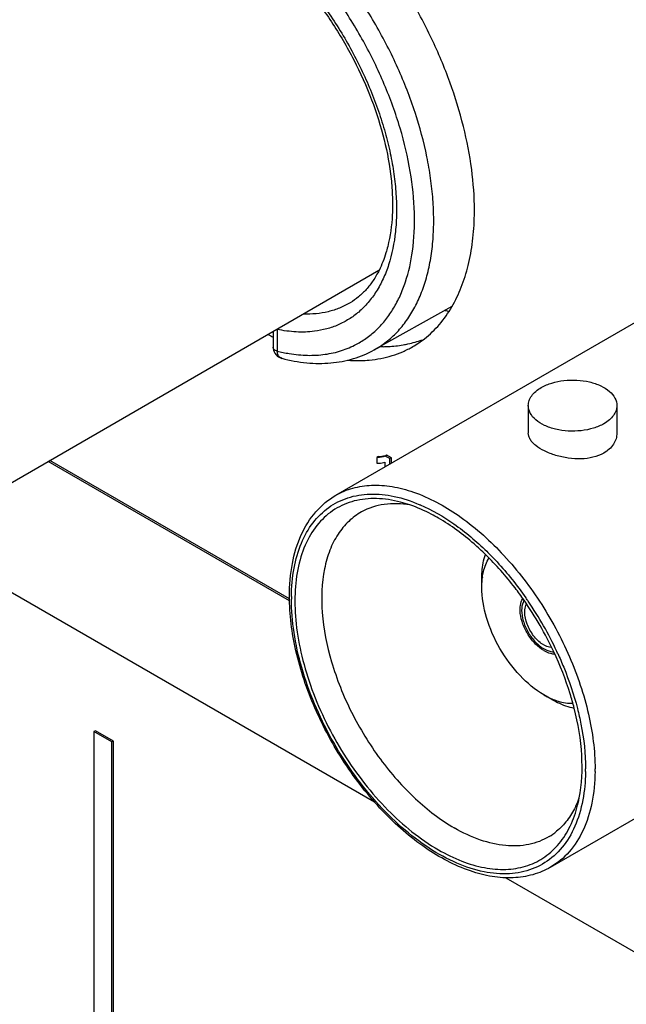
# Model space of a CAD drawing. Header units: inches. Extents: x 0 to 34, y 0 to 22.
# Tile 107 of 125: x 24.974 to 25.374, y 14.967 to 15.617. Entities that reach past the tile are written whole.
import ezdxf

# ---------------------------------------------------------------- set-up
doc = ezdxf.new("R2010")
doc.units = ezdxf.units.IN
doc.header["$LTSCALE"] = 1.87
doc.header["$MEASUREMENT"] = 0
doc.layers.get('0').update_dxf_attribs({"linetype": 'CONTINUOUS'})
doc.layers.add('02___PRT_ALL_AXES', color=7, linetype='CONTINUOUS')
doc.layers.add('SURFACES', color=7, linetype='CONTINUOUS')

msp = doc.modelspace()

# ---------------------------------------------------------------- linework, layer by layer
at = {"color": 7, "linetype": 'CONTINUOUS'}
for p, q in [((25.1826, 15.30326), (25.46708, 15.46752)), ((24.9266, 15.28743), (25.21108, 15.45169)), ((25.25917, 15.42772), (25.2079, 15.39921)), ((25.14126, 15.41138), (25.14126, 15.40091)), ((25.1439, 15.41273), (25.1439, 15.39838)), ((25.1469, 15.39362), (25.14548, 15.39438)), ((25.14691, 15.39361), (25.1469, 15.39362)), ((25.30964, 15.36242), (25.30964, 15.34431)), ((25.3681, 15.36242), (25.3681, 15.34431)), ((25.21073, 15.32879), (25.20967, 15.32818)), ((25.21073, 15.32879), (25.21276, 15.32892)), ((25.2163, 15.32975), (25.21524, 15.32913)), ((25.21819, 15.32743), (25.21524, 15.32913)), ((25.21925, 15.32804), (25.2163, 15.32975)), ((25.15203, 15.23362), (24.99271, 15.32561)), ((25.152, 15.23486), (24.99377, 15.32622)), ((25.20967, 15.32818), (25.20967, 15.32435)), ((25.21501, 15.3251), (25.21501, 15.32197)), ((25.21925, 15.32804), (25.21819, 15.32743)), ((25.21819, 15.32381), (25.21819, 15.32743)), ((25.21925, 15.32442), (25.21925, 15.32804)), ((24.89704, 15.28049), (25.20804, 15.10092)), ((25.15326, 15.23636), (25.15326, 15.23472)), ((25.30798, 15.23564), (25.30815, 15.2354)), ((25.32434, 15.05778), (25.60883, 15.22204)), ((25.31917, 15.2024), (25.32195, 15.20095)), ((25.02398, 15.14785), (25.02292, 15.14724)), ((25.0347, 15.14044), (25.02292, 15.14724)), ((25.02292, 15.14724), (25.02292, 14.67181)), ((25.03576, 15.14105), (25.02398, 15.14785)), ((25.03576, 15.14105), (25.0347, 15.14044)), ((25.0347, 14.66501), (25.0347, 15.14044)), ((25.03576, 14.66562), (25.03576, 15.14105)), ((25.34743, 15.12106), (25.34743, 15.1227)), ((25.29478, 15.05083), (25.95263, 14.671))]:
    msp.add_line(p, q, dxfattribs=at)
for points in [[(25.14126, 15.4009), (25.14132, 15.40001), (25.14152, 15.39894), (25.14188, 15.39791), (25.14238, 15.39695), (25.14302, 15.39607)], [(25.14302, 15.39607), (25.14377, 15.39529), (25.14464, 15.39463), (25.14558, 15.39409), (25.14659, 15.3937), (25.14691, 15.39361)]]:
    msp.add_lwpolyline(points, dxfattribs=at)
for centre, radius, start, end in [((25.16867, 15.49809), 0.10274, 256.0467, 258.24734), ((25.16756, 15.49283), 0.09736, 258.25586, 260.71059), ((25.20321, 15.21453), 0.08706, 71.0101, 75.31386), ((25.19615, 15.19956), 0.10607, 66.59014, 66.7799), ((25.11719, 15.10183), 0.23114, 25.13463, 34.86988), ((25.11661, 15.10176), 0.23355, 34.26868, 34.90379), ((25.11396, 15.09997), 0.23675, 25.03301, 34.26462), ((25.11817, 15.102), 0.23208, 24.6552, 25.01807), ((25.22157, 15.12265), 0.13212, 359.25516, 0.0014), ((25.28407, 15.12544), 0.06315, 334.59859, 339.68576), ((25.25945, 15.1196), 0.08536, 344.6534, 349.1405), ((25.28809, 15.12361), 0.05873, 333.66341, 334.52921), ((25.30177, 15.1137), 0.0417, 301.17566, 309.44664)]:
    msp.add_arc(centre, radius, start, end, dxfattribs=at)
msp.add_ellipse((25.20755, 15.61358), major_axis=(-0.10796, 0.18073), ratio=0.567168, start_param=-3.630332, end_param=-3.61135, dxfattribs=at)
for points, knots in [([(25.24674, 15.47222), (25.24706, 15.47649), (25.24736, 15.48527), (25.24682, 15.49871), (25.24529, 15.5126), (25.24192, 15.53187), (25.23528, 15.55642), (25.22392, 15.58558), (25.20937, 15.614), (25.19208, 15.64085), (25.17255, 15.66532), (25.15803, 15.67996), (25.15052, 15.68667)], [0, 0, 0, 0, 0.053145, 0.108635, 0.166345, 0.226092, 0.350739, 0.480508, 0.612938, 0.745385, 0.875247, 1, 1, 1, 1]), ([(25.23322, 15.4644), (25.23436, 15.47271), (25.23512, 15.49033), (25.23222, 15.51759), (25.22544, 15.54608), (25.215, 15.57489), (25.20123, 15.60314), (25.18457, 15.62991), (25.16856, 15.65049), (25.15474, 15.66547), (25.14755, 15.67242), (25.1439, 15.67573)], [0, 0, 0, 0, 0.106123, 0.221859, 0.345717, 0.475525, 0.608683, 0.74235, 0.873684, 0.937665, 1, 1, 1, 1]), ([(25.14364, 15.65891), (25.14695, 15.65581), (25.15346, 15.64928), (25.16592, 15.63521), (25.18021, 15.61591), (25.19482, 15.59093), (25.20651, 15.56479), (25.21486, 15.53849), (25.21888, 15.51678), (25.22009, 15.50019), (25.22, 15.48519), (25.21855, 15.47428), (25.21684, 15.46744)], [0, 0, 0, 0, 0.063939, 0.129653, 0.264507, 0.401257, 0.536454, 0.666719, 0.788966, 0.846289, 0.900699, 1, 1, 1, 1]), ([(25.14732, 15.65807), (25.1543, 15.65119), (25.16761, 15.63627), (25.185, 15.6116), (25.1997, 15.58494), (25.20935, 15.56167), (25.21524, 15.54287), (25.21866, 15.52903), (25.22107, 15.51544), (25.22246, 15.50223), (25.22281, 15.48951), (25.22193, 15.4738), (25.21971, 15.46242), (25.21742, 15.45534)], [0, 0, 0, 0, 0.131415, 0.267186, 0.40407, 0.538727, 0.60424, 0.66803, 0.729768, 0.789174, 0.846022, 0.900163, 1, 1, 1, 1]), ([(25.2079, 15.39921), (25.21068, 15.40075), (25.21604, 15.4043), (25.22324, 15.41085), (25.22959, 15.41859), (25.23501, 15.42744), (25.23949, 15.43733), (25.24298, 15.44818), (25.24547, 15.4599), (25.24642, 15.46804), (25.24674, 15.47222)], [0, 0, 0, 0, 0.110607, 0.222754, 0.338044, 0.457868, 0.583326, 0.715213, 0.854033, 1, 1, 1, 1]), ([(25.21684, 15.46744), (25.21648, 15.46601), (25.21499, 15.46062), (25.21295, 15.45536), (25.21111, 15.45166)], [0, 0, 0, 0, 0.262455, 1, 1, 1, 1]), ([(25.19621, 15.40288), (25.19868, 15.4042), (25.20346, 15.4072), (25.20998, 15.41272), (25.21581, 15.41922), (25.2209, 15.42666), (25.22522, 15.43497), (25.23005, 15.44742), (25.23226, 15.45749), (25.23322, 15.4644)], [0, 0, 0, 0, 0.112652, 0.226448, 0.34283, 0.463075, 0.588252, 0.719169, 1, 1, 1, 1]), ([(25.21742, 15.45534), (25.21639, 15.45217), (25.21404, 15.44611), (25.20952, 15.4377), (25.20411, 15.43033), (25.19989, 15.42609), (25.19767, 15.42418)], [0, 0, 0, 0, 0.267334, 0.521523, 0.764763, 1, 1, 1, 1]), ([(25.21111, 15.45166), (25.20995, 15.44934), (25.20742, 15.44495), (25.20288, 15.43907), (25.19778, 15.43413), (25.194, 15.43144), (25.19204, 15.43027)], [0, 0, 0, 0, 0.268427, 0.522199, 0.764767, 1, 1, 1, 1]), ([(25.19204, 15.43027), (25.18982, 15.42894), (25.18513, 15.4266), (25.17757, 15.42419), (25.16951, 15.42288), (25.16399, 15.42274), (25.16118, 15.42284)], [0, 0, 0, 0, 0.241483, 0.486328, 0.738121, 1, 1, 1, 1]), ([(25.19767, 15.42418), (25.19564, 15.42245), (25.19134, 15.41927), (25.18422, 15.41552), (25.17654, 15.41285), (25.17118, 15.41181), (25.16845, 15.41146)], [0, 0, 0, 0, 0.247743, 0.49459, 0.744174, 1, 1, 1, 1]), ([(25.16845, 15.41146), (25.16449, 15.41096), (25.15623, 15.41072), (25.14805, 15.41185), (25.1439, 15.41273)], [0, 0, 0, 0, 0.484519, 1, 1, 1, 1]), ([(25.1439, 15.39837), (25.14351, 15.39849), (25.14282, 15.39878), (25.14196, 15.39936), (25.14139, 15.40008), (25.14126, 15.40064), (25.14126, 15.4009)], [0, 0, 0, 0, 0.310908, 0.573686, 0.79626, 1, 1, 1, 1]), ([(25.15185, 15.39674), (25.15585, 15.39609), (25.16375, 15.39531), (25.17537, 15.39593), (25.18628, 15.39836), (25.19304, 15.40119), (25.19621, 15.40288)], [0, 0, 0, 0, 0.267281, 0.520561, 0.763283, 1, 1, 1, 1]), ([(25.14548, 15.39438), (25.14524, 15.3946), (25.14468, 15.39526), (25.1441, 15.39663), (25.14392, 15.39777), (25.1439, 15.39837)], [0, 0, 0, 0, 0.221445, 0.585656, 1, 1, 1, 1]), ([(25.1469, 15.39362), (25.15229, 15.39221), (25.16303, 15.39024), (25.17904, 15.39006), (25.19422, 15.39287), (25.20356, 15.39679), (25.2079, 15.39921)], [0, 0, 0, 0, 0.266599, 0.519553, 0.762376, 1, 1, 1, 1]), ([(25.30964, 15.36242), (25.30964, 15.36354), (25.31005, 15.36586), (25.31181, 15.36909), (25.31459, 15.37201), (25.31692, 15.37362), (25.3182, 15.37436)], [0, 0, 0, 0, 0.217785, 0.450932, 0.710267, 1, 1, 1, 1]), ([(25.3182, 15.37436), (25.32036, 15.37561), (25.32526, 15.37763), (25.33325, 15.37923), (25.34169, 15.37946), (25.34991, 15.37831), (25.35724, 15.37586), (25.36311, 15.37228), (25.36708, 15.36776), (25.3681, 15.36411), (25.3681, 15.36242)], [0, 0, 0, 0, 0.128834, 0.270572, 0.417887, 0.562386, 0.696201, 0.81359, 0.913062, 1, 1, 1, 1]), ([(25.35954, 15.35049), (25.35738, 15.34924), (25.35248, 15.34722), (25.34449, 15.34562), (25.33604, 15.34539), (25.32783, 15.34654), (25.3205, 15.34899), (25.31463, 15.35257), (25.31065, 15.35709), (25.30964, 15.36074), (25.30964, 15.36242)], [0, 0, 0, 0, 0.128834, 0.270572, 0.417887, 0.562386, 0.696201, 0.81359, 0.913062, 1, 1, 1, 1]), ([(25.3681, 15.36242), (25.3681, 15.36131), (25.36769, 15.35899), (25.36593, 15.35575), (25.36315, 15.35283), (25.36082, 15.35123), (25.35954, 15.35049)], [0, 0, 0, 0, 0.217785, 0.450932, 0.710267, 1, 1, 1, 1]), ([(25.35954, 15.33112), (25.35508, 15.32855), (25.34682, 15.32686), (25.33601, 15.32753), (25.32783, 15.32933), (25.32058, 15.33212), (25.31549, 15.33515), (25.31246, 15.33792), (25.31086, 15.33998), (25.30987, 15.34211), (25.30964, 15.3436), (25.30964, 15.34431)], [0, 0, 0, 0, 0.270599, 0.420366, 0.569268, 0.707768, 0.826924, 0.877668, 0.922556, 0.962664, 1, 1, 1, 1]), ([(25.3681, 15.34431), (25.3681, 15.34305), (25.36771, 15.34045), (25.36536, 15.33546), (25.36203, 15.33256), (25.35954, 15.33112)], [0, 0, 0, 0, 0.232241, 0.472622, 1, 1, 1, 1]), ([(25.21524, 15.32913), (25.21438, 15.32879), (25.21252, 15.32834), (25.21064, 15.3282), (25.20967, 15.32818)], [0, 0, 0, 0, 0.489382, 1, 1, 1, 1]), ([(25.21276, 15.32892), (25.21307, 15.32896), (25.21427, 15.32912), (25.21546, 15.32941), (25.2163, 15.32975)], [0, 0, 0, 0, 0.255718, 1, 1, 1, 1]), ([(25.20967, 15.32435), (25.21014, 15.32433), (25.21194, 15.32433), (25.21377, 15.32461), (25.21501, 15.3251)], [0, 0, 0, 0, 0.260411, 1, 1, 1, 1]), ([(25.1826, 15.30326), (25.1861, 15.30528), (25.1938, 15.30848), (25.20652, 15.31034), (25.22017, 15.30934), (25.24001, 15.30406), (25.26537, 15.29019), (25.29339, 15.26538), (25.31816, 15.23367), (25.33766, 15.19764), (25.3503, 15.16024), (25.35369, 15.13477), (25.35369, 15.12265)], [0, 0, 0, 0, 0.042859, 0.087488, 0.135321, 0.187285, 0.304551, 0.438224, 0.582572, 0.729729, 0.87132, 1, 1, 1, 1]), ([(25.15196, 15.23658), (25.15196, 15.24384), (25.15307, 15.25774), (25.15879, 15.27694), (25.1685, 15.29273), (25.17767, 15.30042), (25.1826, 15.30326)], [0, 0, 0, 0, 0.284403, 0.541829, 0.777187, 1, 1, 1, 1]), ([(25.15326, 15.23636), (25.15334, 15.24267), (25.15438, 15.25471), (25.15907, 15.27137), (25.16678, 15.28523), (25.17738, 15.29574), (25.19051, 15.30233), (25.20551, 15.30472), (25.22176, 15.30298), (25.23253, 15.29938), (25.23797, 15.29704)], [0, 0, 0, 0, 0.147117, 0.280073, 0.400576, 0.51272, 0.622681, 0.73725, 0.861951, 1, 1, 1, 1]), ([(25.22528, 15.29874), (25.22009, 15.3001), (25.20985, 15.30172), (25.19481, 15.30024), (25.18149, 15.29459), (25.17055, 15.28499), (25.16242, 15.27196), (25.15726, 15.25607), (25.15511, 15.23782), (25.15598, 15.21777), (25.15983, 15.19652), (25.16889, 15.16707), (25.18647, 15.1317), (25.2147, 15.09544), (25.2381, 15.07633), (25.25034, 15.06926)], [0, 0, 0, 0, 0.051898, 0.099283, 0.14425, 0.18955, 0.237837, 0.290988, 0.349887, 0.414555, 0.484357, 0.558195, 0.711959, 0.863282, 1, 1, 1, 1]), ([(25.23154, 15.29683), (25.22594, 15.29777), (25.21486, 15.29821), (25.20421, 15.29481), (25.19964, 15.29229)], [0, 0, 0, 0, 0.521107, 1, 1, 1, 1]), ([(25.25034, 15.28817), (25.24879, 15.28907), (25.24273, 15.29239), (25.23637, 15.29519), (25.23154, 15.29685)], [0, 0, 0, 0, 0.260106, 1, 1, 1, 1]), ([(25.23829, 15.29691), (25.2461, 15.29353), (25.2617, 15.28446), (25.27543, 15.27283), (25.28216, 15.26625)], [0, 0, 0, 0, 0.474715, 1, 1, 1, 1]), ([(25.19964, 15.29229), (25.19655, 15.29059), (25.19067, 15.28627), (25.18355, 15.27757), (25.1782, 15.26688), (25.17335, 15.24962), (25.17259, 15.22436), (25.179, 15.19223), (25.19212, 15.15951), (25.21088, 15.12886), (25.23371, 15.10281), (25.25158, 15.08904), (25.26078, 15.08373)], [0, 0, 0, 0, 0.042862, 0.087381, 0.135041, 0.186816, 0.303771, 0.437335, 0.581786, 0.72919, 0.871074, 1, 1, 1, 1]), ([(25.28137, 15.26422), (25.27892, 15.26662), (25.26932, 15.2755), (25.2587, 15.28334), (25.25034, 15.28817)], [0, 0, 0, 0, 0.262487, 1, 1, 1, 1]), ([(25.30684, 15.23398), (25.30491, 15.23675), (25.29713, 15.24739), (25.2884, 15.25735), (25.28137, 15.26422)], [0, 0, 0, 0, 0.255373, 1, 1, 1, 1]), ([(25.28216, 15.26625), (25.28449, 15.26397), (25.29381, 15.25439), (25.30219, 15.24391), (25.30798, 15.23564)], [0, 0, 0, 0, 0.244031, 1, 1, 1, 1]), ([(25.32434, 15.05778), (25.32067, 15.05566), (25.31263, 15.0523), (25.29943, 15.05031), (25.2854, 15.05127), (25.26533, 15.0565), (25.23988, 15.07025), (25.21191, 15.09487), (25.18728, 15.12628), (25.16791, 15.16199), (25.15532, 15.19915), (25.15196, 15.22449), (25.15196, 15.23658)], [0, 0, 0, 0, 0.044941, 0.091314, 0.140374, 0.193021, 0.310343, 0.442998, 0.585866, 0.731488, 0.871836, 1, 1, 1, 1]), ([(25.34667, 15.10911), (25.34595, 15.10291), (25.34355, 15.09121), (25.33636, 15.07561), (25.32586, 15.06355), (25.3124, 15.05576), (25.29673, 15.05267), (25.27962, 15.05422), (25.26168, 15.06016), (25.24346, 15.07021), (25.22551, 15.08399), (25.20237, 15.10712), (25.17811, 15.1418), (25.16161, 15.18062), (25.15455, 15.21207), (25.15326, 15.22736), (25.15326, 15.23472)], [0, 0, 0, 0, 0.056405, 0.10708, 0.153575, 0.19851, 0.244989, 0.295636, 0.352, 0.414528, 0.482797, 0.555765, 0.709462, 0.861966, 0.933532, 1, 1, 1, 1]), ([(25.30681, 15.23397), (25.30655, 15.23352), (25.30556, 15.23143), (25.30525, 15.22907), (25.30525, 15.2273)], [0, 0, 0, 0, 0.226787, 1, 1, 1, 1]), ([(25.30734, 15.22609), (25.30734, 15.2266), (25.30743, 15.22846), (25.30789, 15.23033), (25.30852, 15.23153)], [0, 0, 0, 0, 0.273806, 1, 1, 1, 1]), ([(25.30525, 15.2273), (25.30525, 15.22498), (25.3061, 15.22009), (25.30906, 15.21317), (25.31343, 15.207), (25.31717, 15.20367), (25.31917, 15.2024)], [0, 0, 0, 0, 0.235861, 0.497052, 0.759871, 1, 1, 1, 1]), ([(25.32514, 15.20269), (25.32297, 15.20278), (25.31824, 15.20486), (25.3127, 15.21049), (25.3086, 15.21784), (25.30734, 15.22343), (25.30734, 15.22609)], [0, 0, 0, 0, 0.206694, 0.466536, 0.745867, 1, 1, 1, 1]), ([(25.32195, 15.20095), (25.32233, 15.20079), (25.32378, 15.20027), (25.32532, 15.19998), (25.32645, 15.19999)], [0, 0, 0, 0, 0.268249, 1, 1, 1, 1]), ([(25.33991, 15.16285), (25.33911, 15.16597), (25.33551, 15.17866), (25.33068, 15.19099), (25.32645, 15.20001)], [0, 0, 0, 0, 0.24399, 1, 1, 1, 1]), ([(25.32909, 15.19881), (25.33046, 15.19583), (25.33557, 15.18404), (25.33968, 15.1718), (25.34206, 15.16252)], [0, 0, 0, 0, 0.255257, 1, 1, 1, 1]), ([(25.34328, 15.10352), (25.34506, 15.1127), (25.3459, 15.13285), (25.34253, 15.15261), (25.33991, 15.16285)], [0, 0, 0, 0, 0.469338, 1, 1, 1, 1]), ([(25.34206, 15.16252), (25.34293, 15.15911), (25.34591, 15.14604), (25.34743, 15.13259), (25.34743, 15.1227)], [0, 0, 0, 0, 0.262502, 1, 1, 1, 1]), ([(25.35368, 15.12093), (25.35359, 15.11394), (25.35236, 15.10064), (25.34675, 15.0824), (25.33752, 15.06759), (25.32893, 15.06043), (25.32434, 15.05778)], [0, 0, 0, 0, 0.288946, 0.547867, 0.7814, 1, 1, 1, 1]), ([(25.34743, 15.12106), (25.34741, 15.12004), (25.34731, 15.11605), (25.34702, 15.11207), (25.34667, 15.10911)], [0, 0, 0, 0, 0.25537, 1, 1, 1, 1]), ([(25.25034, 15.06926), (25.25527, 15.06641), (25.26509, 15.06159), (25.28014, 15.05709), (25.29451, 15.05581), (25.30784, 15.05786), (25.31967, 15.0633), (25.32955, 15.07195), (25.33716, 15.08343), (25.34047, 15.09229), (25.34177, 15.09701)], [0, 0, 0, 0, 0.150364, 0.287581, 0.4127, 0.528558, 0.639773, 0.752032, 0.870769, 1, 1, 1, 1]), ([(25.34072, 15.09755), (25.33917, 15.09442), (25.33559, 15.08856), (25.33083, 15.0836), (25.32827, 15.0815)], [0, 0, 0, 0, 0.513572, 1, 1, 1, 1]), ([(25.32336, 15.07802), (25.31928, 15.07555), (25.30984, 15.07193), (25.29407, 15.07137), (25.27724, 15.07535), (25.26629, 15.08055), (25.26078, 15.08373)], [0, 0, 0, 0, 0.217817, 0.450683, 0.70981, 1, 1, 1, 1])]:
    msp.add_open_spline(points, degree=3, knots=knots, dxfattribs=at)
at = {"layer": '02___PRT_ALL_AXES', "color": 7, "linetype": 'CONTINUOUS'}
for centre, radius, start, end in [((25.09269, 15.49126), 0.18139, 358.96565, 0.00367), ((25.22375, 15.56433), 0.17704, 241.02298, 242.23066), ((25.20046, 15.45835), 0.06585, 300.00286, 308.05729), ((25.21318, 15.48786), 0.08654, 269.10288, 270.39286)]:
    msp.add_arc(centre, radius, start, end, dxfattribs=at)
for points, knots in [([(25.27408, 15.49128), (25.27408, 15.5003), (25.27273, 15.51898), (25.2672, 15.54731), (25.25826, 15.57625), (25.24613, 15.60507), (25.23113, 15.63303), (25.21365, 15.65938), (25.19413, 15.68347), (25.17975, 15.69794), (25.17232, 15.70462)], [0, 0, 0, 0, 0.111632, 0.23092, 0.356277, 0.485743, 0.617123, 0.74812, 0.876457, 1, 1, 1, 1]), ([(25.25922, 15.42767), (25.26161, 15.43177), (25.26585, 15.44065), (25.27038, 15.45519), (25.27322, 15.47114), (25.27395, 15.48226), (25.27405, 15.48799)], [0, 0, 0, 0, 0.226907, 0.468423, 0.726018, 1, 1, 1, 1]), ([(25.24105, 15.4065), (25.24465, 15.40932), (25.25142, 15.41585), (25.25682, 15.42355), (25.25922, 15.42767)], [0, 0, 0, 0, 0.489374, 1, 1, 1, 1]), ([(25.20461, 15.39245), (25.2072, 15.39268), (25.2123, 15.39339), (25.21972, 15.39524), (25.22678, 15.39785), (25.23124, 15.40009), (25.23338, 15.40133)], [0, 0, 0, 0, 0.256979, 0.508056, 0.755069, 1, 1, 1, 1]), ([(25.21378, 15.40131), (25.21491, 15.40132), (25.21935, 15.40144), (25.22378, 15.40192), (25.22704, 15.4025)], [0, 0, 0, 0, 0.254786, 1, 1, 1, 1]), ([(25.22704, 15.4025), (25.2281, 15.40268), (25.23229, 15.40352), (25.2364, 15.40473), (25.23938, 15.40585)], [0, 0, 0, 0, 0.253239, 1, 1, 1, 1]), ([(25.19035, 15.3924), (25.19156, 15.3923), (25.19631, 15.39203), (25.20109, 15.39213), (25.20461, 15.39245)], [0, 0, 0, 0, 0.255577, 1, 1, 1, 1])]:
    msp.add_open_spline(points, degree=3, knots=knots, dxfattribs=at)
at = {"layer": 'SURFACES', "color": 7, "linetype": 'CONTINUOUS'}
for p, q in [((25.27892, 15.2425), (25.27892, 15.24853)), ((25.27892, 15.2425), (25.27927, 15.24851)), ((25.30437, 15.22523), (25.30423, 15.22875)), ((25.32509, 15.16856), (25.31987, 15.17157))]:
    msp.add_line(p, q, dxfattribs=at)
for centre, radius, start, end in [((25.32265, 15.24318), 0.04371, 171.96289, 173.00015), ((25.34582, 15.21649), 0.05188, 239.98674, 243.84862), ((25.34336, 15.21153), 0.04635, 243.88105, 247.99456)]:
    msp.add_arc(centre, radius, start, end, dxfattribs=at)
for points, knots in [([(25.27892, 15.24853), (25.27892, 15.24995), (25.2791, 15.25525), (25.28006, 15.26056), (25.28136, 15.26423)], [0, 0, 0, 0, 0.267664, 1, 1, 1, 1]), ([(25.27937, 15.24929), (25.27954, 15.25048), (25.28035, 15.25485), (25.28196, 15.25912), (25.28368, 15.26188)], [0, 0, 0, 0, 0.269036, 1, 1, 1, 1]), ([(25.31987, 15.17157), (25.31406, 15.17493), (25.30305, 15.18419), (25.29021, 15.20174), (25.28143, 15.22163), (25.27892, 15.23579), (25.27892, 15.2425)], [0, 0, 0, 0, 0.237229, 0.500007, 0.762786, 1, 1, 1, 1]), ([(25.30423, 15.22875), (25.30425, 15.22936), (25.30445, 15.23159), (25.30512, 15.2338), (25.30596, 15.23519)], [0, 0, 0, 0, 0.274322, 1, 1, 1, 1]), ([(25.31987, 15.20078), (25.31786, 15.20194), (25.31402, 15.20507), (25.30937, 15.21101), (25.30594, 15.21787), (25.30465, 15.22281), (25.30437, 15.22523)], [0, 0, 0, 0, 0.233443, 0.491739, 0.754494, 1, 1, 1, 1]), ([(25.31987, 15.20078), (25.32047, 15.20043), (25.32271, 15.19928), (25.32525, 15.1986), (25.32707, 15.19864)], [0, 0, 0, 0, 0.276585, 1, 1, 1, 1]), ([(25.32509, 15.16855), (25.32632, 15.16785), (25.331, 15.16536), (25.33606, 15.16354), (25.33988, 15.16283)], [0, 0, 0, 0, 0.26738, 1, 1, 1, 1]), ([(25.326, 15.16856), (25.32711, 15.16812), (25.33131, 15.16662), (25.33581, 15.16589), (25.33907, 15.166)], [0, 0, 0, 0, 0.269215, 1, 1, 1, 1])]:
    msp.add_open_spline(points, degree=3, knots=knots, dxfattribs=at)

doc.saveas('drawing.dxf')
